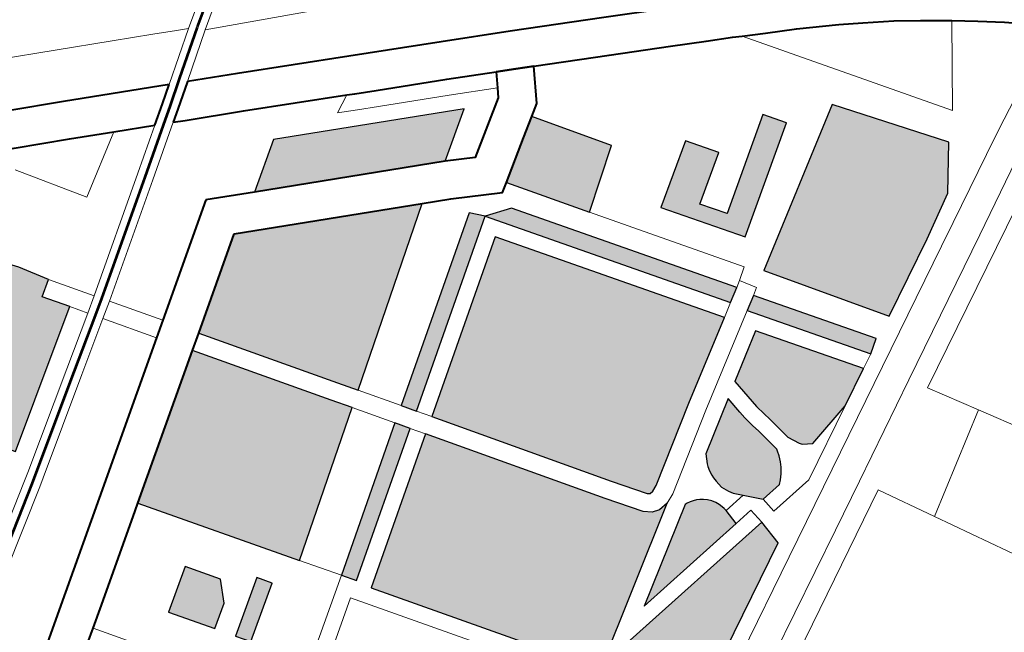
# Model space of a CAD drawing. Header units: metres. Extents: x 149090 to 149776, y 485756 to 486362.
# Tile 89 of 93: x 149598.76 to 149607.86, y 486330.99 to 486336.65. Entities that reach past the tile are written whole.
import ezdxf

# ---------------------------------------------------------------- set-up
doc = ezdxf.new("R2010")
doc.units = ezdxf.units.M
doc.header["$MEASUREMENT"] = 0
for name, color, linetype, lineweight in [('WVB-pen-brm-dik 018', 6, 'Continuous', 13), ('WVB-pen-brm-dik 050', 6, 'Continuous', 53), ('WVB-pen-dik 035', 1, 'Continuous', 40), ('WVB-raster-20%', 254, 'Continuous', 30), ('WVB-raster-60%', 253, 'Continuous', 30)]:
    doc.layers.add(name, color=color, linetype=linetype, lineweight=lineweight)

# ---------------------------------------------------------------- blocks, each defined once
blk = doc.blocks.new('INZET')
at = {"layer": 'WVB-raster-20%'}
for points in [[(-0.033117, -0.031228), (-0.034045, -0.029904), (-0.034282, -0.028997), (-0.035325, -0.028078), (-0.036834, -0.025925), (-0.036932, -0.025785), (-0.036092, -0.025194), (-0.035254, -0.025397), (-0.034347, -0.025699), (-0.033907, -0.025955), (-0.03392, -0.026647), (-0.033261, -0.027087), (-0.033092, -0.028083), (-0.032795, -0.028147), (-0.032455, -0.026982), (-0.031829, -0.027553), (-0.031104, -0.02848), (-0.030786, -0.028981), (-0.031064, -0.029177), (-0.030752, -0.029619), (-0.031428, -0.030079)], [(-0.027289, -0.033947), (-0.027522, -0.033615), (-0.029089, -0.031391), (-0.027496, -0.030271), (-0.024335, -0.031813)], [(-0.029984, -0.035895), (-0.031818, -0.03331), (-0.029367, -0.031587), (-0.0278, -0.033811), (-0.027565, -0.034147)], [(-0.026631, -0.034885), (-0.026804, -0.034639), (-0.023726, -0.032456), (-0.023519, -0.032677)], [(-0.020732, -0.036592), (-0.023519, -0.032677), (-0.023038, -0.032835), (-0.020478, -0.036431)], [(-0.02398, -0.038619), (-0.023984, -0.038617), (-0.024025, -0.038583), (-0.024434, -0.038018), (-0.026459, -0.035131), (-0.023589, -0.033095), (-0.020986, -0.036753), (-0.022433, -0.037669), (-0.023802, -0.038563), (-0.023913, -0.038611)], [(-0.019812, -0.035758), (-0.020775, -0.034416), (-0.019692, -0.03367), (-0.019313, -0.034205), (-0.020146, -0.034779), (-0.019836, -0.035211), (-0.018241, -0.034098), (-0.017974, -0.034475)], [(-0.018484, -0.038488), (-0.019888, -0.03646), (-0.017089, -0.034687), (-0.015732, -0.036494), (-0.01629, -0.037253), (-0.017089, -0.037725)], [(-0.031991, -0.036021), (-0.032515, -0.035278), (-0.031778, -0.034767), (-0.031378, -0.03534), (-0.031579, -0.035736)], [(-0.029338, -0.036805), (-0.029511, -0.036563), (-0.027081, -0.034836), (-0.026909, -0.035082)], [(-0.031584, -0.036599), (-0.031757, -0.036354), (-0.030813, -0.0357), (-0.030642, -0.035946)], [(-0.01916, -0.038857), (-0.020568, -0.036891), (-0.020314, -0.03673), (-0.018916, -0.038682)], [(-0.020991, -0.039592), (-0.021158, -0.039496), (-0.021194, -0.039444), (-0.021301, -0.039232), (-0.021342, -0.038993), (-0.021382, -0.038771), (-0.021411, -0.038632), (-0.021445, -0.038438), (-0.02146, -0.038315), (-0.021508, -0.037832), (-0.020656, -0.037283), (-0.019425, -0.039002), (-0.020103, -0.039373)], [(-0.022334, -0.039905), (-0.022591, -0.039634), (-0.022723, -0.039497), (-0.022769, -0.039416), (-0.022836, -0.039281), (-0.022849, -0.039133), (-0.022856, -0.039055), (-0.022852, -0.038997), (-0.02284, -0.038907), (-0.02282, -0.038823), (-0.022801, -0.038778), (-0.022717, -0.03861), (-0.021792, -0.038014), (-0.021759, -0.038348), (-0.021742, -0.038483), (-0.021705, -0.038689), (-0.021676, -0.038828), (-0.021638, -0.039044), (-0.021595, -0.039294), (-0.021603, -0.039334), (-0.021629, -0.039421), (-0.021674, -0.039531), (-0.021722, -0.039618), (-0.021793, -0.039715), (-0.021867, -0.039799), (-0.021931, -0.039858)], [(-0.025267, -0.040253), (-0.023567, -0.039158), (-0.023524, -0.039161), (-0.023461, -0.039171), (-0.023407, -0.039186), (-0.023349, -0.039209), (-0.023291, -0.039238), (-0.023236, -0.039277), (-0.02318, -0.039326), (-0.023128, -0.039386), (-0.023083, -0.039457), (-0.023054, -0.039517), (-0.023031, -0.039585), (-0.02302, -0.039633), (-0.023014, -0.039684), (-0.023002, -0.039985)], [(-0.02549, -0.042319), (-0.025702, -0.04202), (-0.02588, -0.040648), (-0.025841, -0.040623), (-0.022596, -0.040239), (-0.022572, -0.040723)]]:
    blk.add_hatch(color=256, dxfattribs=at).paths.add_polyline_path(points)
at = {"layer": 'WVB-raster-20%', "extrusion": (0, 0, -1)}
blk.add_hatch(color=256, dxfattribs=at).paths.add_polyline_path([(0.026602, -0.040745), (0.023825, -0.038943), (0.024011, -0.038964), (0.024148, -0.038923), (0.024276, -0.038817), (0.024711, -0.038215), (0.026736, -0.035327), (0.029196, -0.037072)])
at = {"layer": 'WVB-raster-60%'}
for points in [[(-0.023535, -0.03142), (-0.026744, -0.029855), (-0.025901, -0.029263), (-0.02269, -0.030831)], [(-0.021898, -0.033725), (-0.02284, -0.032395), (-0.022105, -0.031904), (-0.021754, -0.03167), (-0.020856, -0.032954)]]:
    blk.add_hatch(color=256, dxfattribs=at).paths.add_polyline_path(points)
at = {"layer": 'WVB-pen-brm-dik 018'}
for p, q in [((-0.026001, -0.026683), (-0.021041, -0.023282)), ((-0.020915, -0.02356), (-0.025763, -0.026881)), ((-0.029531, -0.024965), (-0.027281, -0.026056)), ((-0.029604, -0.026), (-0.028665, -0.026457)), ((-0.027281, -0.026056), (-0.0266, -0.026389)), ((-0.028665, -0.026457), (-0.026889, -0.027324)), ((-0.0266, -0.026389), (-0.026203, -0.026584)), ((-0.028971, -0.027086), (-0.029907, -0.02663)), ((-0.026889, -0.027324), (-0.026001, -0.026683)), ((-0.026203, -0.026584), (-0.026202, -0.026584)), ((-0.026202, -0.026584), (-0.026001, -0.026683)), ((-0.025763, -0.026881), (-0.026583, -0.027474)), ((-0.025763, -0.026881), (-0.022795, -0.028264)), ((-0.022795, -0.028264), (-0.025763, -0.026881)), ((-0.030119, -0.026973), (-0.029331, -0.028147)), ((-0.029331, -0.028147), (-0.030119, -0.026973)), ((-0.02823, -0.027448), (-0.028971, -0.027086)), ((-0.029331, -0.028147), (-0.02823, -0.027448)), ((-0.02823, -0.027448), (-0.029331, -0.028147)), ((-0.027537, -0.027787), (-0.02823, -0.027448)), ((-0.026583, -0.027474), (-0.025739, -0.027886)), ((-0.028302, -0.028328), (-0.027537, -0.027787)), ((-0.027229, -0.027937), (-0.028149, -0.028588)), ((-0.027027, -0.028036), (-0.027229, -0.027937)), ((-0.025739, -0.027886), (-0.023872, -0.028811)), ((-0.026048, -0.028514), (-0.027027, -0.028036)), ((-0.03027, -0.029714), (-0.028302, -0.028328)), ((-0.031104, -0.02848), (-0.030786, -0.028981)), ((-0.024314, -0.029374), (-0.026048, -0.028514)), ((-0.028149, -0.028588), (-0.030097, -0.02996)), ((-0.023872, -0.028811), (-0.022328, -0.029573)), ((-0.030786, -0.028981), (-0.031064, -0.029177)), ((-0.030786, -0.028981), (-0.03027, -0.029714)), ((-0.03027, -0.029714), (-0.030786, -0.028981)), ((-0.031064, -0.029177), (-0.030752, -0.029619)), ((-0.026744, -0.029855), (-0.025901, -0.029263)), ((-0.025901, -0.029263), (-0.02269, -0.030831)), ((-0.029494, -0.030815), (-0.027561, -0.029456)), ((-0.027561, -0.029456), (-0.026744, -0.029855)), ((-0.024314, -0.029374), (-0.024645, -0.029544)), ((-0.024645, -0.029544), (-0.024314, -0.029374)), ((-0.024182, -0.029439), (-0.024314, -0.029374)), ((-0.023827, -0.029614), (-0.024182, -0.029439)), ((-0.030752, -0.029619), (-0.031428, -0.030079)), ((-0.030551, -0.029905), (-0.030752, -0.029619)), ((-0.030752, -0.029619), (-0.030551, -0.029905)), ((-0.024645, -0.029544), (-0.024315, -0.029708)), ((-0.024315, -0.029708), (-0.024645, -0.029544)), ((-0.022639, -0.0302), (-0.023827, -0.029614)), ((-0.022328, -0.029573), (-0.021171, -0.030151)), ((-0.030551, -0.029905), (-0.03027, -0.029714)), ((-0.024315, -0.029708), (-0.02396, -0.029883)), ((-0.02396, -0.029883), (-0.024315, -0.029708)), ((-0.031461, -0.030523), (-0.030551, -0.029905)), ((-0.030097, -0.02996), (-0.030378, -0.030151)), ((-0.030097, -0.02996), (-0.029494, -0.030815)), ((-0.029494, -0.030815), (-0.030097, -0.02996)), ((-0.02396, -0.029883), (-0.022773, -0.030469)), ((-0.022773, -0.030469), (-0.02396, -0.029883)), ((-0.031428, -0.030079), (-0.033117, -0.031228)), ((-0.030378, -0.030151), (-0.031293, -0.030772)), ((-0.029773, -0.031011), (-0.030378, -0.030151)), ((-0.030378, -0.030151), (-0.029773, -0.031011)), ((-0.021171, -0.030151), (-0.019613, -0.030939)), ((-0.021814, -0.030613), (-0.022639, -0.0302)), ((-0.03315, -0.031673), (-0.031461, -0.030523)), ((-0.022773, -0.030469), (-0.021968, -0.030871)), ((-0.021968, -0.030871), (-0.022773, -0.030469)), ((-0.021968, -0.030871), (-0.021814, -0.030613)), ((-0.031293, -0.030772), (-0.032978, -0.031918)), ((-0.029773, -0.031011), (-0.029494, -0.030815)), ((-0.02269, -0.030831), (-0.023535, -0.03142)), ((-0.022062, -0.031029), (-0.021968, -0.030871)), ((-0.032346, -0.03282), (-0.029773, -0.031011)), ((-0.023042, -0.031683), (-0.022062, -0.031029)), ((-0.021184, -0.030929), (-0.021538, -0.031526)), ((-0.019931, -0.031563), (-0.021184, -0.030929)), ((-0.029089, -0.031391), (-0.029367, -0.031587)), ((-0.027522, -0.033615), (-0.029089, -0.031391)), ((-0.023535, -0.03142), (-0.023042, -0.031683)), ((-0.029367, -0.031587), (-0.0278, -0.033811)), ((-0.021538, -0.031526), (-0.021754, -0.03167)), ((-0.018913, -0.032084), (-0.019931, -0.031563)), ((-0.034691, -0.032679), (-0.03329, -0.031768)), ((-0.03329, -0.031768), (-0.03315, -0.031673)), ((-0.024335, -0.031813), (-0.027289, -0.033947)), ((-0.023854, -0.032047), (-0.024335, -0.031813)), ((-0.021754, -0.03167), (-0.020856, -0.032954)), ((-0.032978, -0.031918), (-0.033124, -0.032018)), ((-0.033124, -0.032018), (-0.034519, -0.032925)), ((-0.023003, -0.032503), (-0.023854, -0.032047)), ((-0.018315, -0.032386), (-0.018913, -0.032084)), ((-0.026804, -0.034639), (-0.023726, -0.032456)), ((-0.023726, -0.032456), (-0.023519, -0.032677)), ((-0.02284, -0.032395), (-0.023003, -0.032503)), ((-0.021898, -0.033725), (-0.02284, -0.032395)), ((-0.017878, -0.03261), (-0.018315, -0.032386)), ((-0.023519, -0.032677), (-0.026631, -0.034885)), ((-0.020732, -0.036592), (-0.023519, -0.032677)), ((-0.023519, -0.032677), (-0.023038, -0.032835)), ((-0.017722, -0.032693), (-0.017878, -0.03261)), ((-0.017336, -0.032897), (-0.017722, -0.032693)), ((-0.017722, -0.032693), (-0.015335, -0.036057)), ((-0.015335, -0.036057), (-0.017722, -0.032693)), ((-0.033856, -0.033882), (-0.032346, -0.03282)), ((-0.023038, -0.032835), (-0.020478, -0.036431)), ((-0.016824, -0.03316), (-0.017336, -0.032897)), ((-0.026459, -0.035131), (-0.023589, -0.033095)), ((-0.023589, -0.033095), (-0.020986, -0.036753)), ((-0.020856, -0.032954), (-0.021898, -0.033725)), ((-0.016137, -0.033549), (-0.016824, -0.03316)), ((-0.031942, -0.033397), (-0.033454, -0.034461)), ((-0.031818, -0.03331), (-0.031942, -0.033397)), ((-0.029984, -0.035895), (-0.031818, -0.03331)), ((-0.027289, -0.033947), (-0.027522, -0.033615)), ((-0.015756, -0.033777), (-0.016137, -0.033549)), ((-0.0278, -0.033811), (-0.027565, -0.034147)), ((-0.020146, -0.036196), (-0.021898, -0.033725)), ((-0.021898, -0.033725), (-0.020146, -0.036196)), ((-0.019692, -0.03367), (-0.020775, -0.034416)), ((-0.019313, -0.034205), (-0.019692, -0.03367)), ((-0.01527, -0.03408), (-0.015756, -0.033777)), ((-0.035923, -0.035335), (-0.033856, -0.033882)), ((-0.027289, -0.033947), (-0.026804, -0.034639)), ((-0.026804, -0.034639), (-0.027289, -0.033947)), ((-0.027565, -0.034147), (-0.029984, -0.035895)), ((-0.027081, -0.034836), (-0.027565, -0.034147)), ((-0.027565, -0.034147), (-0.027081, -0.034836)), ((-0.018241, -0.034098), (-0.019836, -0.035211)), ((-0.017974, -0.034475), (-0.018241, -0.034098)), ((-0.014862, -0.034358), (-0.01527, -0.03408)), ((-0.020146, -0.034779), (-0.019313, -0.034205)), ((-0.014456, -0.034642), (-0.014862, -0.034358)), ((-0.033454, -0.034461), (-0.033825, -0.034721)), ((-0.020775, -0.034416), (-0.019812, -0.035758)), ((-0.019812, -0.035758), (-0.017974, -0.034475)), ((-0.033825, -0.034721), (-0.03407, -0.034894)), ((-0.033825, -0.034721), (-0.031525, -0.037978)), ((-0.031525, -0.037978), (-0.033825, -0.034721)), ((-0.026631, -0.034885), (-0.026804, -0.034639)), ((-0.017089, -0.034687), (-0.019888, -0.03646)), ((-0.015732, -0.036494), (-0.017089, -0.034687)), ((-0.015335, -0.036057), (-0.014388, -0.034693)), ((-0.014388, -0.034693), (-0.015335, -0.036057)), ((-0.014388, -0.034693), (-0.014456, -0.034642)), ((-0.014002, -0.03498), (-0.014388, -0.034693)), ((-0.031778, -0.034767), (-0.032515, -0.035278)), ((-0.031378, -0.03534), (-0.031778, -0.034767)), ((-0.029511, -0.036563), (-0.027081, -0.034836)), ((-0.027081, -0.034836), (-0.026909, -0.035082)), ((-0.026631, -0.034885), (-0.026459, -0.035131)), ((-0.026459, -0.035131), (-0.026631, -0.034885)), ((-0.019836, -0.035211), (-0.020146, -0.034779)), ((-0.026909, -0.035082), (-0.029338, -0.036805)), ((-0.026909, -0.035082), (-0.026736, -0.035327)), ((-0.026736, -0.035327), (-0.026909, -0.035082)), ((-0.013615, -0.035277), (-0.014002, -0.03498)), ((-0.032515, -0.035278), (-0.031991, -0.036021)), ((-0.024434, -0.038018), (-0.026459, -0.035131)), ((-0.031579, -0.035736), (-0.031378, -0.03534)), ((-0.029196, -0.037072), (-0.026736, -0.035327)), ((-0.026736, -0.035327), (-0.024711, -0.038215)), ((-0.031991, -0.036021), (-0.031579, -0.035736)), ((-0.030813, -0.0357), (-0.031757, -0.036354)), ((-0.030642, -0.035946), (-0.030813, -0.0357)), ((-0.031584, -0.036599), (-0.030642, -0.035946)), ((-0.029984, -0.035895), (-0.029511, -0.036563)), ((-0.029511, -0.036563), (-0.029984, -0.035895)), ((-0.012946, -0.035844), (-0.014853, -0.036844)), ((-0.014853, -0.036844), (-0.012946, -0.035844)), ((-0.020362, -0.036358), (-0.020146, -0.036196)), ((-0.020146, -0.036196), (-0.020362, -0.036358)), ((-0.020478, -0.036431), (-0.020362, -0.036358)), ((-0.020362, -0.036358), (-0.020478, -0.036431)), ((-0.02018, -0.036645), (-0.020362, -0.036358)), ((-0.020362, -0.036358), (-0.02018, -0.036645)), ((-0.031525, -0.037978), (-0.029511, -0.036563)), ((-0.029511, -0.036563), (-0.031525, -0.037978)), ((-0.029338, -0.036805), (-0.029511, -0.036563)), ((-0.020478, -0.036431), (-0.020732, -0.036592)), ((-0.019888, -0.03646), (-0.018484, -0.038488)), ((-0.01629, -0.037253), (-0.015732, -0.036494)), ((-0.020986, -0.036753), (-0.020732, -0.036592)), ((-0.020732, -0.036592), (-0.020986, -0.036753)), ((-0.020568, -0.036891), (-0.020314, -0.03673)), ((-0.020314, -0.03673), (-0.02018, -0.036645)), ((-0.02018, -0.036645), (-0.020314, -0.03673)), ((-0.020314, -0.03673), (-0.018916, -0.038682)), ((-0.020986, -0.036753), (-0.022433, -0.037669)), ((-0.022249, -0.037955), (-0.020568, -0.036891)), ((-0.020568, -0.036891), (-0.022249, -0.037955)), ((-0.01916, -0.038857), (-0.020568, -0.036891)), ((-0.014853, -0.036844), (-0.015293, -0.037085)), ((-0.015293, -0.037085), (-0.014853, -0.036844)), ((-0.031353, -0.038224), (-0.029613, -0.037001)), ((-0.029613, -0.037001), (-0.031353, -0.038224)), ((-0.029613, -0.037001), (-0.027929, -0.039386)), ((-0.027929, -0.039386), (-0.029613, -0.037001)), ((-0.026602, -0.040745), (-0.029196, -0.037072)), ((-0.015293, -0.037085), (-0.016517, -0.037754)), ((-0.016517, -0.037754), (-0.015293, -0.037085)), ((-0.016249, -0.038225), (-0.014195, -0.037083)), ((-0.014195, -0.037083), (-0.016249, -0.038225)), ((-0.021508, -0.037832), (-0.020656, -0.037283)), ((-0.020656, -0.037283), (-0.019425, -0.039002)), ((-0.017089, -0.037725), (-0.01629, -0.037253)), ((-0.013984, -0.037416), (-0.018669, -0.039977)), ((-0.013984, -0.037416), (-0.018669, -0.039977)), ((-0.022433, -0.037669), (-0.023802, -0.038563)), ((-0.02146, -0.038315), (-0.021508, -0.037832)), ((-0.018484, -0.038488), (-0.017089, -0.037725)), ((-0.016517, -0.037754), (-0.016945, -0.037988)), ((-0.016945, -0.037988), (-0.016517, -0.037754)), ((-0.024025, -0.038583), (-0.024434, -0.038018)), ((-0.02364, -0.038864), (-0.022249, -0.037955)), ((-0.022249, -0.037955), (-0.02364, -0.038864)), ((-0.022717, -0.03861), (-0.021792, -0.038014)), ((-0.021792, -0.038014), (-0.021759, -0.038348)), ((-0.016945, -0.037988), (-0.02097, -0.040188)), ((-0.02097, -0.040188), (-0.016945, -0.037988)), ((-0.024711, -0.038215), (-0.024276, -0.038817)), ((-0.021759, -0.038348), (-0.021742, -0.038483)), ((-0.021445, -0.038438), (-0.02146, -0.038315)), ((-0.018863, -0.03966), (-0.016249, -0.038225)), ((-0.016249, -0.038225), (-0.018863, -0.03966)), ((-0.023802, -0.038563), (-0.023913, -0.038611)), ((-0.021742, -0.038483), (-0.021705, -0.038689)), ((-0.021411, -0.038632), (-0.021445, -0.038438)), ((-0.023984, -0.038617), (-0.024025, -0.038583)), ((-0.02398, -0.038619), (-0.023984, -0.038617)), ((-0.023913, -0.038611), (-0.02398, -0.038619)), ((-0.022801, -0.038778), (-0.022717, -0.03861)), ((-0.021705, -0.038689), (-0.021676, -0.038828)), ((-0.021382, -0.038771), (-0.021411, -0.038632)), ((-0.018916, -0.038682), (-0.01916, -0.038857)), ((-0.024276, -0.038817), (-0.024148, -0.038923)), ((-0.024148, -0.038923), (-0.024011, -0.038964)), ((-0.023825, -0.038943), (-0.02364, -0.038864)), ((-0.02364, -0.038864), (-0.023825, -0.038943)), ((-0.022852, -0.038997), (-0.02284, -0.038907)), ((-0.02284, -0.038907), (-0.02282, -0.038823)), ((-0.02282, -0.038823), (-0.022801, -0.038778)), ((-0.021676, -0.038828), (-0.021638, -0.039044)), ((-0.021342, -0.038993), (-0.021382, -0.038771)), ((-0.019425, -0.039002), (-0.01916, -0.038857)), ((-0.01916, -0.038857), (-0.019425, -0.039002)), ((-0.023825, -0.038943), (-0.026602, -0.040745)), ((-0.024011, -0.038964), (-0.023825, -0.038943)), ((-0.022856, -0.039055), (-0.022852, -0.038997)), ((-0.022849, -0.039133), (-0.022856, -0.039055)), ((-0.021638, -0.039044), (-0.021595, -0.039294)), ((-0.021301, -0.039232), (-0.021342, -0.038993)), ((-0.019425, -0.039002), (-0.020103, -0.039373)), ((-0.025267, -0.040253), (-0.023567, -0.039158)), ((-0.023567, -0.039158), (-0.023524, -0.039161)), ((-0.023524, -0.039161), (-0.023461, -0.039171)), ((-0.023461, -0.039171), (-0.023407, -0.039186)), ((-0.023407, -0.039186), (-0.023349, -0.039209)), ((-0.023349, -0.039209), (-0.023291, -0.039238)), ((-0.023291, -0.039238), (-0.023236, -0.039277)), ((-0.023236, -0.039277), (-0.02318, -0.039326)), ((-0.022836, -0.039281), (-0.022849, -0.039133)), ((-0.022769, -0.039416), (-0.022836, -0.039281)), ((-0.021194, -0.039444), (-0.021301, -0.039232)), ((-0.02318, -0.039326), (-0.023128, -0.039386)), ((-0.023128, -0.039386), (-0.023083, -0.039457)), ((-0.023083, -0.039457), (-0.023054, -0.039517)), ((-0.022723, -0.039497), (-0.022769, -0.039416)), ((-0.021629, -0.039421), (-0.021674, -0.039531)), ((-0.021603, -0.039334), (-0.021629, -0.039421)), ((-0.021595, -0.039294), (-0.021603, -0.039334)), ((-0.021435, -0.040101), (-0.020103, -0.039373)), ((-0.020103, -0.039373), (-0.021435, -0.040101)), ((-0.021158, -0.039496), (-0.021194, -0.039444)), ((-0.020103, -0.039373), (-0.020991, -0.039592)), ((-0.023054, -0.039517), (-0.023031, -0.039585)), ((-0.023031, -0.039585), (-0.02302, -0.039633)), ((-0.02302, -0.039633), (-0.023014, -0.039684)), ((-0.023014, -0.039684), (-0.022591, -0.039634)), ((-0.022591, -0.039634), (-0.023014, -0.039684)), ((-0.022591, -0.039634), (-0.022723, -0.039497)), ((-0.022334, -0.039905), (-0.022591, -0.039634)), ((-0.021722, -0.039618), (-0.021793, -0.039715)), ((-0.021674, -0.039531), (-0.021722, -0.039618)), ((-0.020991, -0.039592), (-0.021158, -0.039496)), ((-0.023014, -0.039684), (-0.023002, -0.039985)), ((-0.021867, -0.039799), (-0.021931, -0.039858)), ((-0.021793, -0.039715), (-0.021867, -0.039799)), ((-0.020685, -0.040661), (-0.018863, -0.03966)), ((-0.018863, -0.03966), (-0.020685, -0.040661)), ((-0.023002, -0.039985), (-0.025267, -0.040253)), ((-0.022632, -0.039941), (-0.023002, -0.039985)), ((-0.023002, -0.039985), (-0.022632, -0.039941)), ((-0.022596, -0.040239), (-0.022632, -0.039941)), ((-0.021931, -0.039858), (-0.022334, -0.039905)), ((-0.022334, -0.039905), (-0.022298, -0.040203)), ((-0.018669, -0.039977), (-0.018134, -0.040851)), ((-0.018669, -0.039977), (-0.018134, -0.040851)), ((-0.02097, -0.040188), (-0.022555, -0.041055)), ((-0.022555, -0.041055), (-0.02097, -0.040188)), ((-0.022298, -0.040203), (-0.021435, -0.040101)), ((-0.021435, -0.040101), (-0.022298, -0.040203)), ((-0.025841, -0.040623), (-0.022596, -0.040239)), ((-0.022596, -0.040239), (-0.022572, -0.040723)), ((-0.022572, -0.040723), (-0.02549, -0.042319)), ((-0.02157, -0.041146), (-0.020685, -0.040661)), ((-0.020685, -0.040661), (-0.02157, -0.041146)), ((-0.018134, -0.040851), (-0.01993, -0.041994)), ((-0.018134, -0.040851), (-0.01993, -0.041994)), ((-0.018134, -0.040851), (-0.016403, -0.043678)), ((-0.016403, -0.043678), (-0.018134, -0.040851)), ((-0.020497, -0.040992), (-0.031854, -0.047219)), ((-0.020497, -0.040992), (-0.031854, -0.047219)), ((-0.022555, -0.041055), (-0.025316, -0.042566)), ((-0.025316, -0.042566), (-0.022555, -0.041055)), ((-0.01993, -0.041994), (-0.020497, -0.040992)), ((-0.01993, -0.041994), (-0.020497, -0.040992)), ((-0.028016, -0.044658), (-0.02157, -0.041146)), ((-0.02157, -0.041146), (-0.028016, -0.044658)), ((-0.017984, -0.045429), (-0.01993, -0.041994)), ((-0.01993, -0.041994), (-0.017984, -0.045429))]:
    blk.add_line(p, q, dxfattribs=at)
at = {"layer": 'WVB-pen-brm-dik 050'}
for p, q in [((-0.025848, -0.026757), (-0.020978, -0.023421)), ((-0.030463, -0.030026), (-0.030184, -0.029837))]:
    blk.add_line(p, q, dxfattribs=at)
at = {"layer": 'WVB-pen-brm-dik 050', "flags": 128}
for points in [[(-0.026671, -0.027352), (-0.025851, -0.02676)], [(-0.027316, -0.027815), (-0.027108, -0.027667), (-0.026671, -0.027352)], [(-0.028236, -0.028465), (-0.027316, -0.027815)], [(-0.030184, -0.029837), (-0.028235, -0.028465)], [(-0.033063, -0.031794), (-0.031377, -0.030648), (-0.030463, -0.030026)], [(-0.034601, -0.0328), (-0.033207, -0.031893), (-0.033063, -0.031794)]]:
    blk.add_lwpolyline(points, dxfattribs=at)
at = {"layer": 'WVB-pen-dik 035', "flags": 128}
for points in [[(-0.026889, -0.027324), (-0.028665, -0.026457), (-0.029604, -0.026), (-0.031023, -0.025324), (-0.032088, -0.024808), (-0.033368, -0.024201), (-0.034578, -0.023636)], [(-0.034816, -0.024297), (-0.033666, -0.024834), (-0.032391, -0.02544), (-0.031326, -0.025955), (-0.029907, -0.02663), (-0.028971, -0.027086), (-0.02823, -0.027448)], [(-0.02823, -0.027448), (-0.027537, -0.027787)], [(-0.027537, -0.027787), (-0.027195, -0.027545), (-0.026889, -0.027324)], [(-0.026583, -0.027474), (-0.027021, -0.027789), (-0.027229, -0.027937)], [(-0.012284, -0.035497), (-0.012446, -0.035352), (-0.012716, -0.035111), (-0.01318, -0.034729), (-0.01358, -0.034422), (-0.013953, -0.034143), (-0.014046, -0.034074), (-0.014465, -0.033782), (-0.014887, -0.033494), (-0.015391, -0.033179), (-0.015785, -0.032944), (-0.016491, -0.032544), (-0.017012, -0.032276), (-0.017554, -0.03199), (-0.017997, -0.031762), (-0.018596, -0.03146), (-0.019613, -0.030939), (-0.021171, -0.030151), (-0.022328, -0.029573), (-0.023872, -0.028811), (-0.025739, -0.027886), (-0.026583, -0.027474)], [(-0.027229, -0.027937), (-0.027027, -0.028036), (-0.026048, -0.028514), (-0.024314, -0.029374)], [(-0.027561, -0.029456), (-0.029494, -0.030815)], [(-0.026744, -0.029855), (-0.027561, -0.029456)], [(-0.024314, -0.029374), (-0.024182, -0.029439), (-0.023827, -0.029614)], [(-0.023827, -0.029614), (-0.022639, -0.0302), (-0.021814, -0.030613)], [(-0.023535, -0.03142), (-0.026744, -0.029855)], [(-0.029089, -0.031391), (-0.027496, -0.030271)], [(-0.027496, -0.030271), (-0.024335, -0.031813)], [(-0.021814, -0.030613), (-0.021968, -0.030871)], [(-0.021184, -0.030929), (-0.021486, -0.030777), (-0.021814, -0.030613)], [(-0.021814, -0.030613), (-0.021486, -0.030777), (-0.021184, -0.030929)], [(-0.029494, -0.030815), (-0.029773, -0.031011)], [(-0.021968, -0.030871), (-0.022062, -0.031029), (-0.023042, -0.031683), (-0.023535, -0.03142)], [(-0.029773, -0.031011), (-0.032346, -0.03282)], [(-0.021754, -0.03167), (-0.021538, -0.031526), (-0.021184, -0.030929)], [(-0.021184, -0.030929), (-0.019931, -0.031563), (-0.018913, -0.032084), (-0.018315, -0.032386), (-0.017878, -0.03261), (-0.017722, -0.032693)], [(-0.029367, -0.031587), (-0.029089, -0.031391)], [(-0.031818, -0.03331), (-0.029367, -0.031587)], [(-0.024335, -0.031813), (-0.023854, -0.032047), (-0.023003, -0.032503), (-0.02284, -0.032395)], [(-0.022105, -0.031904), (-0.021754, -0.03167)], [(-0.02284, -0.032395), (-0.022105, -0.031904)], [(-0.017722, -0.032693), (-0.017336, -0.032897), (-0.016824, -0.03316), (-0.016137, -0.033549), (-0.015756, -0.033777), (-0.01527, -0.03408), (-0.014862, -0.034358), (-0.014456, -0.034642), (-0.014388, -0.034693)], [(-0.032346, -0.03282), (-0.033856, -0.033882)], [(-0.033454, -0.034461), (-0.031942, -0.033397)], [(-0.031942, -0.033397), (-0.031818, -0.03331)], [(-0.033856, -0.033882), (-0.035923, -0.035335)], [(-0.033825, -0.034721), (-0.033454, -0.034461)], [(-0.03407, -0.034894), (-0.033825, -0.034721)], [(-0.014388, -0.034693), (-0.014002, -0.03498), (-0.013615, -0.035277), (-0.013172, -0.035642), (-0.012946, -0.035844)]]:
    blk.add_lwpolyline(points, dxfattribs=at)
at = {"layer": 'WVB-raster-20%', "flags": 128}
for points in [[(-0.030786, -0.028981), (-0.031104, -0.02848), (-0.031829, -0.027553), (-0.032455, -0.026982), (-0.032795, -0.028147), (-0.033092, -0.028083), (-0.033261, -0.027087), (-0.03392, -0.026647), (-0.033907, -0.025955), (-0.034347, -0.025699), (-0.035254, -0.025397), (-0.036092, -0.025194), (-0.036932, -0.025785), (-0.036834, -0.025925), (-0.035325, -0.028078), (-0.034282, -0.028997), (-0.034045, -0.029904), (-0.033117, -0.031228), (-0.031428, -0.030079), (-0.030752, -0.029619), (-0.031064, -0.029177)], [(-0.027289, -0.033947), (-0.024335, -0.031813), (-0.027496, -0.030271), (-0.029089, -0.031391), (-0.027522, -0.033615)], [(-0.029984, -0.035895), (-0.027565, -0.034147), (-0.0278, -0.033811), (-0.029367, -0.031587), (-0.031818, -0.03331)], [(-0.026631, -0.034885), (-0.023519, -0.032677), (-0.023726, -0.032456), (-0.026804, -0.034639)], [(-0.020478, -0.036431), (-0.023038, -0.032835), (-0.023519, -0.032677), (-0.020732, -0.036592)], [(-0.020986, -0.036753), (-0.023589, -0.033095), (-0.026459, -0.035131), (-0.024434, -0.038018), (-0.024025, -0.038583), (-0.023984, -0.038617), (-0.02398, -0.038619), (-0.023913, -0.038611), (-0.023802, -0.038563), (-0.022433, -0.037669)], [(-0.020146, -0.034779), (-0.019313, -0.034205), (-0.019692, -0.03367), (-0.020775, -0.034416), (-0.019812, -0.035758), (-0.017974, -0.034475), (-0.018241, -0.034098), (-0.019836, -0.035211)], [(-0.017089, -0.037725), (-0.01629, -0.037253), (-0.015732, -0.036494), (-0.017089, -0.034687), (-0.019888, -0.03646), (-0.018484, -0.038488)], [(-0.031579, -0.035736), (-0.031378, -0.03534), (-0.031778, -0.034767), (-0.032515, -0.035278), (-0.031991, -0.036021)], [(-0.029338, -0.036805), (-0.026909, -0.035082), (-0.027081, -0.034836), (-0.029511, -0.036563)], [(-0.023825, -0.038943), (-0.024011, -0.038964), (-0.024148, -0.038923), (-0.024276, -0.038817), (-0.024711, -0.038215), (-0.026736, -0.035327), (-0.029196, -0.037072), (-0.026602, -0.040745)], [(-0.031584, -0.036599), (-0.030642, -0.035946), (-0.030813, -0.0357), (-0.031757, -0.036354)], [(-0.018916, -0.038682), (-0.020314, -0.03673), (-0.020568, -0.036891), (-0.01916, -0.038857)], [(-0.019425, -0.039002), (-0.020656, -0.037283), (-0.021508, -0.037832), (-0.02146, -0.038315), (-0.021445, -0.038438), (-0.021411, -0.038632), (-0.021382, -0.038771), (-0.021342, -0.038993), (-0.021301, -0.039232), (-0.021194, -0.039444), (-0.021158, -0.039496), (-0.020991, -0.039592), (-0.020103, -0.039373)], [(-0.021595, -0.039294), (-0.021638, -0.039044), (-0.021676, -0.038828), (-0.021705, -0.038689), (-0.021742, -0.038483), (-0.021759, -0.038348), (-0.021792, -0.038014), (-0.022717, -0.03861), (-0.022801, -0.038778), (-0.02282, -0.038823), (-0.02284, -0.038907), (-0.022852, -0.038997), (-0.022856, -0.039055), (-0.022849, -0.039133), (-0.022836, -0.039281), (-0.022769, -0.039416), (-0.022723, -0.039497), (-0.022591, -0.039634), (-0.022334, -0.039905), (-0.021931, -0.039858), (-0.021867, -0.039799), (-0.021793, -0.039715), (-0.021722, -0.039618), (-0.021674, -0.039531), (-0.021629, -0.039421), (-0.021603, -0.039334)], [(-0.023002, -0.039985), (-0.023014, -0.039684), (-0.02302, -0.039633), (-0.023031, -0.039585), (-0.023054, -0.039517), (-0.023083, -0.039457), (-0.023128, -0.039386), (-0.02318, -0.039326), (-0.023236, -0.039277), (-0.023291, -0.039238), (-0.023349, -0.039209), (-0.023407, -0.039186), (-0.023461, -0.039171), (-0.023524, -0.039161), (-0.023567, -0.039158), (-0.025267, -0.040253)], [(-0.02549, -0.042319), (-0.022572, -0.040723), (-0.022596, -0.040239), (-0.025841, -0.040623), (-0.02588, -0.040648), (-0.025702, -0.04202)]]:
    blk.add_lwpolyline(points, close=True, dxfattribs=at)
at = {"layer": 'WVB-raster-60%', "flags": 128}
for points in [[(-0.02269, -0.030831), (-0.025901, -0.029263), (-0.026744, -0.029855), (-0.023535, -0.03142)], [(-0.021898, -0.033725), (-0.020856, -0.032954), (-0.021754, -0.03167), (-0.022105, -0.031904), (-0.02284, -0.032395)]]:
    blk.add_lwpolyline(points, close=True, dxfattribs=at)

msp = doc.modelspace()

# ---------------------------------------------------------------- block references
at = {"layer": 'WVB-raster-60%', "xscale": 500.0000000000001, "yscale": 500.0000000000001, "zscale": 500.0000000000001, "rotation": 35.19028839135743}
msp.add_blockref('INZET', (149603.259, 486354.9637), dxfattribs=at)

doc.saveas('drawing.dxf')
